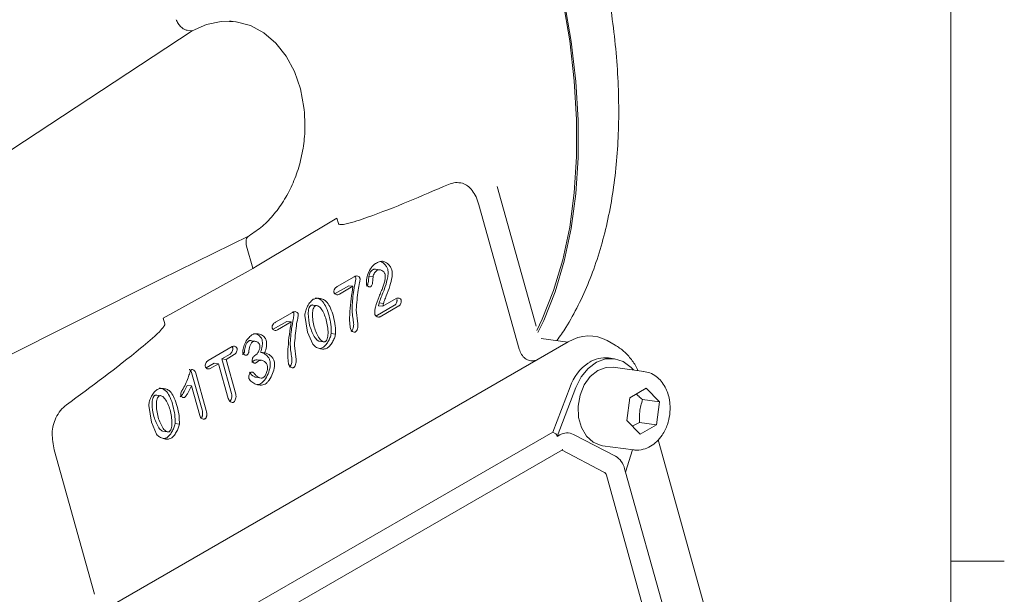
# Model space of a CAD drawing. Header units: inches. Extents: x 0.3 to 33.9, y 0.2 to 21.7.
# Tile 24 of 25: x 31.3 to 33.6, y 17.8 to 19.2. Entities that reach past the tile are written whole.
import ezdxf

# ---------------------------------------------------------------- set-up
doc = ezdxf.new("R2010")
doc.units = ezdxf.units.IN
doc.header["$MEASUREMENT"] = 0
doc.layers.add('SLD-0', color=7, linetype='Continuous', lineweight=15)

msp = doc.modelspace()

# ---------------------------------------------------------------- linework, layer by layer
at = {"color": 7, "linetype": 'Continuous', "lineweight": 15}
for p, q in [((31.85347, 19.17049), (31.84309, 19.17188)), ((31.75215, 19.14884), (30.79124, 18.51755)), ((31.75215, 19.14884), (31.74064, 19.15038)), ((32.55529, 18.45948), (32.46431, 18.78571)), ((32.51591, 18.4057), (32.42181, 18.74308)), ((31.9043, 18.60038), (32.09, 18.71204)), ((32.09, 18.71204), (32.0936, 18.69911)), ((31.67956, 18.56927), (31.88567, 18.67067)), ((31.89391, 18.59497), (31.8795, 18.64666)), ((31.88323, 18.58822), (31.89411, 18.59426)), ((31.89411, 18.59426), (31.89391, 18.59497)), ((31.89411, 18.59426), (31.9043, 18.60038)), ((32.18987, 18.59113), (32.17996, 18.59245)), ((30.8874, 18.17276), (31.67956, 18.56927)), ((31.68502, 18.47825), (31.88323, 18.58822)), ((32.09104, 18.55216), (32.13054, 18.57496)), ((32.16473, 18.57576), (32.17463, 18.57443)), ((32.08613, 18.5356), (32.11788, 18.55392)), ((32.12778, 18.5526), (32.09603, 18.53427)), ((32.11788, 18.55392), (32.12778, 18.5526)), ((32.19724, 18.50595), (32.22816, 18.5238)), ((32.04463, 18.50728), (32.03473, 18.5086)), ((32.18138, 18.48296), (32.22499, 18.50814)), ((32.18733, 18.50727), (32.18891, 18.51391)), ((32.18733, 18.50727), (32.19724, 18.50595)), ((32.18891, 18.51391), (32.19881, 18.51258)), ((32.23489, 18.50681), (32.19128, 18.48164)), ((32.19881, 18.51258), (32.19724, 18.50595)), ((31.68863, 18.46532), (31.68502, 18.47825)), ((31.94677, 18.46887), (31.98627, 18.49167)), ((32.02166, 18.44582), (32.01538, 18.48464)), ((32.1354, 18.49787), (32.13916, 18.46526)), ((31.94186, 18.45231), (31.9736, 18.47064)), ((31.98351, 18.46931), (31.95176, 18.45098)), ((31.9736, 18.47064), (31.98351, 18.46931)), ((32.03376, 18.4173), (32.02166, 18.44582)), ((32.07709, 18.4424), (32.08699, 18.44108)), ((32.6293, 18.4225), (32.56658, 18.43091)), ((32.62998, 18.42289), (31.43337, 17.7321)), ((31.78958, 18.37935), (31.84554, 18.41166)), ((31.89758, 18.42444), (31.89201, 18.42519)), ((31.90191, 18.42386), (31.90041, 18.42406)), ((31.99113, 18.41458), (31.99489, 18.38197)), ((32.0484, 18.42449), (32.0583, 18.42316)), ((32.73959, 18.41533), (32.72089, 18.42567)), ((31.82165, 18.38322), (31.84085, 18.3943)), ((31.85075, 18.39298), (31.83155, 18.38189)), ((31.89867, 18.39098), (31.90107, 18.39236)), ((31.91214, 18.39843), (31.92204, 18.3971)), ((32.73748, 18.38348), (32.72428, 18.38525)), ((31.78489, 18.362), (31.80409, 18.37309)), ((31.81399, 18.37176), (31.79479, 18.36068)), ((31.81399, 18.37176), (31.80409, 18.37309)), ((31.83663, 18.29061), (31.81399, 18.37176)), ((31.84428, 18.30207), (31.82165, 18.38322)), ((31.82165, 18.38322), (31.83155, 18.38189)), ((31.83155, 18.38189), (31.85418, 18.30074)), ((31.91425, 18.37973), (31.90435, 18.38105)), ((32.5552, 18.37972), (32.55147, 18.37898)), ((32.80678, 18.35401), (32.73483, 18.36366)), ((31.7754, 18.26415), (31.75107, 18.35138)), ((31.76098, 18.35005), (31.7853, 18.26282)), ((31.89976, 18.34042), (31.90966, 18.33909)), ((31.74078, 18.32119), (31.75069, 18.31987)), ((31.77003, 18.25052), (31.75069, 18.31987)), ((32.59405, 18.2122), (32.63458, 18.31808)), ((32.64778, 18.31631), (32.60395, 18.20179)), ((31.68024, 18.29692), (31.67034, 18.29825)), ((32.76687, 18.23888), (32.77412, 18.29239)), ((32.77412, 18.29239), (32.8123, 18.31443)), ((32.8123, 18.31443), (32.84324, 18.28296)), ((31.65728, 18.23546), (31.65099, 18.27428)), ((32.84324, 18.28296), (32.80363, 18.28827)), ((32.84324, 18.28296), (32.836, 18.22945)), ((31.66937, 18.20694), (31.65728, 18.23546)), ((31.7127, 18.23205), (31.72261, 18.23072)), ((32.79782, 18.20741), (32.76687, 18.23888)), ((32.79639, 18.23476), (32.77924, 18.2263)), ((32.79639, 18.23476), (32.836, 18.22945)), ((32.836, 18.22945), (32.79782, 18.20741)), ((32.59405, 18.2122), (31.63389, 17.65791)), ((31.68401, 18.21414), (31.69391, 18.21281)), ((32.59405, 18.2122), (32.59982, 18.20888)), ((32.60395, 18.20179), (32.61025, 18.20543)), ((32.7401, 18.15583), (32.64247, 18.20669)), ((32.71025, 18.1803), (32.78221, 18.17065)), ((32.98495, 17.67416), (32.83997, 18.19401)), ((31.43032, 18.1707), (31.52442, 17.83332)), ((31.66575, 17.62207), (32.61669, 18.17104)), ((32.61592, 18.16971), (32.61506, 18.1701)), ((32.71354, 18.11885), (32.61592, 18.16971)), ((32.76403, 18.11839), (32.78019, 18.17092)), ((32.82842, 17.71947), (32.71915, 18.11127)), ((32.76403, 18.11839), (32.76178, 18.12649)), ((32.86881, 17.74277), (32.76404, 18.11842))]:
    msp.add_line(p, q, dxfattribs=at)
at = {"color": 7, "linetype": 'Continuous', "lineweight": 15, "flags": 128}
for points in [[(32.55697, 18.4494), (32.56955, 18.47575), (32.59605, 18.54244), (32.61741, 18.61407), (32.63353, 18.69028), (32.64432, 18.77067), (32.64973, 18.85484), (32.64973, 18.94235), (32.64432, 19.03276), (32.63353, 19.12562), (32.61741, 19.22043), (32.59605, 19.31673), (32.56955, 19.41402), (32.53805, 19.5118), (32.50171, 19.60957), (32.46071, 19.70685)], [(32.46389, 19.70681), (32.50496, 19.60929), (32.54136, 19.51127), (32.57292, 19.41325), (32.59946, 19.31573), (32.62086, 19.2192), (32.63701, 19.12415), (32.64782, 19.03107), (32.65323, 18.94044), (32.65323, 18.85271), (32.64782, 18.76833), (32.63701, 18.68773), (32.62086, 18.61133), (32.59946, 18.5395), (32.57292, 18.47263), (32.55937, 18.44432)], [(32.01342, 18.96984), (32.0052, 19.01357), (31.99119, 19.0541), (31.97182, 19.09018), (31.94769, 19.12068), (31.91957, 19.14466), (31.8883, 19.16137), (31.85488, 19.1703), (31.82033, 19.17116), (31.78573, 19.16393), (31.75215, 19.14884)], [(32.78217, 18.35731), (32.77671, 18.36333), (32.75863, 18.37673), (32.73823, 18.38338), (32.71682, 18.38285), (32.69577, 18.37517), (32.67646, 18.36085), (32.66011, 18.3408), (32.64778, 18.31631)], [(32.71025, 18.1803), (32.7069, 18.18086), (32.68846, 18.1884), (32.67278, 18.20272), (32.66113, 18.22264), (32.65446, 18.24656), (32.65331, 18.27254), (32.65776, 18.29848), (32.66746, 18.32227), (32.68162, 18.34198), (32.6991, 18.35602), (32.71848, 18.36326), (32.73483, 18.36366)]]:
    msp.add_lwpolyline(points, dxfattribs=at)
at = {"color": 7, "linetype": 'Continuous', "lineweight": 15}
for centre, radius, start, end in [((32.71605, 18.31716), 0.06859, 83.10436, 122.84182), ((32.7419, 18.28), 0.11388, 124.32428, 160.46603), ((32.62748, 18.17743), 0.03288, 62.87853, 121.61384), ((32.71686, 18.11598), 0.04613, 13.16088, 59.74785), ((32.70754, 18.10856), 0.01192, 13.16088, 59.74785)]:
    msp.add_arc(centre, radius, start, end, dxfattribs=at)
for centre, major_axis, ratio, start_param, end_param in [((32.66698, 18.27608), (0.02518, 0.15953), 0.7264498, 6.0252375, 6.8144362), ((32.5867, 18.1812), (0.0126, 0.02795), 0.4408979, 5.7159412, 6.2396307)]:
    msp.add_ellipse(centre, major_axis=major_axis, ratio=ratio, start_param=start_param, end_param=end_param, dxfattribs=at)
for points, knots in [([(32.60388, 18.42591), (32.61098, 18.43604), (32.62905, 18.46182), (32.65401, 18.50784), (32.67915, 18.56319), (32.7004, 18.62233), (32.71785, 18.68482), (32.73142, 18.75046), (32.74109, 18.81899), (32.74682, 18.89014), (32.74864, 18.96364), (32.74654, 19.03921), (32.74055, 19.11655), (32.73073, 19.19537), (32.71714, 19.27533), (32.69986, 19.3561), (32.67902, 19.43729), (32.65477, 19.51843), (32.62746, 19.59893), (32.59725, 19.67769), (32.57431, 19.7336), (32.56081, 19.76281), (32.55895, 19.76684)], [0, 0, 0, 0, 0.0347291, 0.0883719, 0.1420922, 0.1958668, 0.2496722, 0.3034872, 0.3572938, 0.4110768, 0.464821, 0.5185131, 0.5721406, 0.6256872, 0.6791301, 0.7324345, 0.7855454, 0.8383682, 0.8907272, 0.9422564, 0.9920465, 1, 1, 1, 1]), ([(31.74061, 19.15039), (31.74038, 19.15042), (31.73816, 19.15081), (31.73333, 19.15268), (31.72616, 19.1581), (31.71945, 19.16598), (31.71644, 19.17218), (31.71499, 19.17516)], [0, 0, 0, 0, 0.0254387, 0.2504297, 0.5005136, 0.7591464, 1, 1, 1, 1]), ([(31.84308, 19.17186), (31.84298, 19.17188), (31.84185, 19.17213), (31.84071, 19.1721), (31.83967, 19.17208)], [0, 0, 0, 0, 0.0955703, 1, 1, 1, 1]), ([(31.74061, 19.15039), (31.74061, 19.15038), (31.74062, 19.15038), (31.74063, 19.15038), (31.74064, 19.15038)], [0, 0, 0, 0, 0.5000003, 1, 1, 1, 1]), ([(31.88567, 18.67067), (31.89608, 18.67769), (31.91688, 18.6917), (31.94468, 18.72085), (31.96891, 18.75495), (31.98871, 18.79369), (32.00356, 18.8358), (32.01287, 18.88011), (32.01686, 18.92543), (32.01457, 18.95504), (32.01342, 18.96984)], [0, 0, 0, 0, 0.12498129, 0.24983145, 0.37492063, 0.49968318, 0.62478583, 0.74981024, 0.87494245, 1, 1, 1, 1]), ([(32.35045, 18.79037), (32.28788, 18.76341), (32.2089, 18.72937), (32.12439, 18.70053), (32.10191, 18.69634), (32.09592, 18.69693), (32.09432, 18.69791), (32.09381, 18.69856), (32.09367, 18.69893), (32.0936, 18.69911)], [0, 0, 0, 0, 0.73525783, 0.92821672, 0.97779584, 0.99170539, 0.99634357, 0.99824938, 1, 1, 1, 1]), ([(32.38335, 18.79314), (32.37788, 18.79411), (32.36694, 18.79603), (32.35595, 18.79225), (32.35045, 18.79037)], [0, 0, 0, 0, 0.4999949, 1, 1, 1, 1]), ([(32.42181, 18.74308), (32.41975, 18.7493), (32.41573, 18.76143), (32.40654, 18.77621), (32.39596, 18.78781), (32.38746, 18.7914), (32.38335, 18.79314)], [0, 0, 0, 0, 0.2723173, 0.5306628, 0.7723771, 1, 1, 1, 1]), ([(31.88567, 18.67067), (31.88399, 18.66963), (31.88075, 18.6676), (31.87838, 18.6614), (31.87785, 18.65428), (31.87896, 18.64914), (31.87949, 18.64668)], [0, 0, 0, 0, 0.2785179, 0.5380201, 0.7785091, 1, 1, 1, 1]), ([(32.15958, 18.55704), (32.15934, 18.5585), (32.15879, 18.56193), (32.15942, 18.57064), (32.16257, 18.58315), (32.1689, 18.59453), (32.17522, 18.60209), (32.17878, 18.60462), (32.18045, 18.60581)], [0, 0, 0, 0, 0.0779291, 0.1834533, 0.4437083, 0.7333564, 0.8744432, 1, 1, 1, 1]), ([(32.16473, 18.57576), (32.16512, 18.57753), (32.16588, 18.58093), (32.16805, 18.58545), (32.17094, 18.58914), (32.1733, 18.59071), (32.1745, 18.59152)], [0, 0, 0, 0, 0.2633682, 0.5068325, 0.7467068, 1, 1, 1, 1]), ([(32.1745, 18.59152), (32.17518, 18.59181), (32.17664, 18.59243), (32.17852, 18.59269), (32.17962, 18.59237), (32.17993, 18.59228)], [0, 0, 0, 0, 0.3766208, 0.8211534, 1, 1, 1, 1]), ([(32.18045, 18.60581), (32.18331, 18.60734), (32.18868, 18.6102), (32.19432, 18.61085), (32.19695, 18.61115)], [0, 0, 0, 0, 0.5323397, 1, 1, 1, 1]), ([(32.20261, 18.58117), (32.20229, 18.58201), (32.20158, 18.58387), (32.19905, 18.58701), (32.19495, 18.59004), (32.19027, 18.59128), (32.18668, 18.59119), (32.18512, 18.59051), (32.18441, 18.5902)], [0, 0, 0, 0, 0.10294868, 0.22558744, 0.50062856, 0.77564186, 0.89724595, 1, 1, 1, 1]), ([(32.18891, 18.51391), (32.18962, 18.51601), (32.19345, 18.52735), (32.20094, 18.54478), (32.20736, 18.56516), (32.20953, 18.57877), (32.20985, 18.58694), (32.20915, 18.59066), (32.20884, 18.59232)], [0, 0, 0, 0, 0.08144853, 0.43924062, 0.70600924, 0.85848317, 0.93695892, 1, 1, 1, 1]), ([(32.20884, 18.59232), (32.20792, 18.59445), (32.20579, 18.59942), (32.20045, 18.60555), (32.19589, 18.60869), (32.19351, 18.61034)], [0, 0, 0, 0, 0.2647074, 0.615618, 1, 1, 1, 1]), ([(32.19695, 18.61115), (32.19896, 18.61067), (32.20356, 18.60957), (32.20972, 18.60461), (32.21538, 18.59866), (32.21771, 18.59333), (32.21874, 18.59099)], [0, 0, 0, 0, 0.217216, 0.4966138, 0.7781575, 1, 1, 1, 1]), ([(32.21874, 18.59099), (32.21911, 18.5886), (32.21993, 18.5833), (32.21863, 18.57043), (32.21393, 18.55235), (32.2071, 18.53444), (32.20167, 18.521), (32.19963, 18.51499), (32.19881, 18.51258)], [0, 0, 0, 0, 0.0897196, 0.1991677, 0.462412, 0.766793, 0.9065456, 1, 1, 1, 1]), ([(32.1255, 18.4992), (32.12625, 18.51231), (32.1274, 18.53235), (32.13175, 18.55453), (32.13367, 18.56518), (32.13422, 18.56947), (32.13432, 18.5716), (32.1342, 18.57233), (32.13416, 18.57263)], [0, 0, 0, 0, 0.5310203, 0.8119009, 0.9143344, 0.9691177, 0.987407, 1, 1, 1, 1]), ([(32.13054, 18.57496), (32.13197, 18.5756), (32.13471, 18.57684), (32.13879, 18.57665), (32.14169, 18.57519), (32.14337, 18.5732), (32.14383, 18.57193), (32.14406, 18.5713)], [0, 0, 0, 0, 0.2857983, 0.5501974, 0.785773, 0.8955932, 1, 1, 1, 1]), ([(32.13416, 18.57263), (32.1339, 18.57336), (32.13349, 18.57454), (32.13271, 18.57529), (32.13242, 18.57558)], [0, 0, 0, 0, 0.6169217, 1, 1, 1, 1]), ([(32.14406, 18.5713), (32.14411, 18.57085), (32.14446, 18.56767), (32.14235, 18.5582), (32.13808, 18.5346), (32.13652, 18.51315), (32.1354, 18.49787)], [0, 0, 0, 0, 0.0187556, 0.1322384, 0.3820071, 1, 1, 1, 1]), ([(32.15916, 18.5529), (32.15945, 18.5531), (32.16005, 18.55351), (32.16115, 18.55487), (32.16299, 18.55879), (32.16399, 18.56499), (32.16444, 18.57083), (32.16459, 18.57402), (32.16466, 18.5752), (32.16471, 18.57561), (32.16473, 18.57576)], [0, 0, 0, 0, 0.0513103, 0.1056861, 0.2320486, 0.5906948, 0.8558067, 0.9498714, 0.9815455, 1, 1, 1, 1]), ([(32.17463, 18.57443), (32.17461, 18.57424), (32.17457, 18.5739), (32.17432, 18.56989), (32.174, 18.56362), (32.17256, 18.55654), (32.17087, 18.55327), (32.16987, 18.55212), (32.16933, 18.55175), (32.16907, 18.55157)], [0, 0, 0, 0, 0.022782, 0.0416995, 0.4908244, 0.7944728, 0.9050614, 0.9536807, 1, 1, 1, 1]), ([(32.18441, 18.5902), (32.1832, 18.58939), (32.18084, 18.58781), (32.17796, 18.58412), (32.17578, 18.57961), (32.17503, 18.5762), (32.17463, 18.57443)], [0, 0, 0, 0, 0.25328968, 0.49316228, 0.73662754, 1, 1, 1, 1]), ([(32.19553, 18.54547), (32.19798, 18.55177), (32.20161, 18.56108), (32.20305, 18.57248), (32.20319, 18.57805), (32.20278, 18.58022), (32.20261, 18.58117)], [0, 0, 0, 0, 0.5522111, 0.8153422, 0.9199631, 1, 1, 1, 1]), ([(32.08348, 18.53817), (32.08335, 18.53881), (32.08309, 18.54011), (32.08333, 18.54219), (32.08396, 18.54423), (32.08531, 18.54686), (32.08763, 18.54981), (32.08989, 18.55136), (32.09104, 18.55216)], [0, 0, 0, 0, 0.1102483, 0.223548, 0.3365094, 0.4620218, 0.7264507, 1, 1, 1, 1]), ([(32.12188, 18.45416), (32.12158, 18.45586), (32.11936, 18.46872), (32.12024, 18.50224), (32.12488, 18.5332), (32.12778, 18.5526)], [0, 0, 0, 0, 0.0539191, 0.4072078, 1, 1, 1, 1]), ([(32.16907, 18.55157), (32.16868, 18.5514), (32.16784, 18.55104), (32.16597, 18.55105), (32.16359, 18.55186), (32.16149, 18.55356), (32.16016, 18.5554), (32.15977, 18.55651), (32.15958, 18.55704)], [0, 0, 0, 0, 0.10465548, 0.22439346, 0.48388904, 0.75109414, 0.88133976, 1, 1, 1, 1]), ([(32.17998, 18.50417), (32.18288, 18.51246), (32.18703, 18.52431), (32.19226, 18.53808), (32.19465, 18.54347), (32.19553, 18.54547)], [0, 0, 0, 0, 0.5948474, 0.8502495, 1, 1, 1, 1]), ([(32.01538, 18.48464), (32.01588, 18.48823), (32.01696, 18.49592), (32.02179, 18.50643), (32.0276, 18.51608), (32.03275, 18.52021), (32.03517, 18.52215)], [0, 0, 0, 0, 0.2339958, 0.4999392, 0.765931, 1, 1, 1, 1]), ([(32.03517, 18.52215), (32.03772, 18.5231), (32.04338, 18.52519), (32.05228, 18.52413), (32.06088, 18.52131), (32.06547, 18.51702), (32.06755, 18.51507)], [0, 0, 0, 0, 0.2247097, 0.4973521, 0.7713236, 1, 1, 1, 1]), ([(32.05765, 18.51639), (32.0557, 18.51821), (32.05137, 18.52226), (32.04504, 18.52495), (32.04089, 18.5252), (32.03976, 18.52526)], [0, 0, 0, 0, 0.37208015, 0.82795686, 1, 1, 1, 1]), ([(32.09603, 18.53427), (32.09476, 18.53373), (32.09224, 18.53266), (32.08847, 18.53304), (32.08575, 18.53448), (32.08414, 18.53638), (32.08369, 18.53759), (32.08348, 18.53817)], [0, 0, 0, 0, 0.273138, 0.5386053, 0.7815673, 0.8947145, 1, 1, 1, 1]), ([(32.22816, 18.5238), (32.22939, 18.5243), (32.23182, 18.5253), (32.23544, 18.52484), (32.23805, 18.52351), (32.23962, 18.52182), (32.24003, 18.52074), (32.24022, 18.52023)], [0, 0, 0, 0, 0.27461346, 0.54628705, 0.79254378, 0.902555, 1, 1, 1, 1]), ([(32.0274, 18.45873), (32.02532, 18.46858), (32.02244, 18.48218), (32.02405, 18.49858), (32.02639, 18.50465), (32.02823, 18.5071), (32.02926, 18.50782), (32.02977, 18.50818)], [0, 0, 0, 0, 0.58883832, 0.81335482, 0.9147117, 0.958246, 1, 1, 1, 1]), ([(32.02977, 18.50818), (32.03043, 18.50845), (32.03182, 18.50903), (32.03356, 18.50905), (32.03446, 18.50859), (32.03469, 18.50847)], [0, 0, 0, 0, 0.4057889, 0.8502885, 1, 1, 1, 1]), ([(32.0373, 18.4574), (32.03517, 18.46753), (32.03223, 18.48145), (32.0341, 18.49806), (32.03657, 18.50376), (32.03827, 18.50588), (32.03921, 18.50653), (32.03967, 18.50685)], [0, 0, 0, 0, 0.6059301, 0.8324419, 0.9225088, 0.9619479, 1, 1, 1, 1]), ([(32.03967, 18.50685), (32.04015, 18.50708), (32.04114, 18.50755), (32.04337, 18.50774), (32.04799, 18.50628), (32.0543, 18.4997), (32.06069, 18.48845), (32.06375, 18.47908), (32.06531, 18.47429)], [0, 0, 0, 0, 0.037836, 0.0772049, 0.1668866, 0.3993522, 0.6928909, 1, 1, 1, 1]), ([(32.07208, 18.4835), (32.0701, 18.49032), (32.06658, 18.5024), (32.06036, 18.51215), (32.05765, 18.51639)], [0, 0, 0, 0, 0.5645934, 1, 1, 1, 1]), ([(32.06755, 18.51507), (32.07026, 18.51082), (32.07649, 18.50107), (32.08, 18.48899), (32.08198, 18.48217)], [0, 0, 0, 0, 0.4354021, 1, 1, 1, 1]), ([(32.12926, 18.46659), (32.12916, 18.46736), (32.12845, 18.47297), (32.12675, 18.48371), (32.12593, 18.49391), (32.1255, 18.4992)], [0, 0, 0, 0, 0.07113903, 0.51814049, 1, 1, 1, 1]), ([(32.17893, 18.48679), (32.1788, 18.4879), (32.17848, 18.49062), (32.17871, 18.4965), (32.17948, 18.50115), (32.17998, 18.50417)], [0, 0, 0, 0, 0.1948722, 0.478904, 1, 1, 1, 1]), ([(32.22499, 18.50814), (32.22545, 18.50846), (32.22639, 18.50912), (32.228, 18.51105), (32.22954, 18.51397), (32.23041, 18.51723), (32.23064, 18.51981), (32.23042, 18.521), (32.23032, 18.52155)], [0, 0, 0, 0, 0.1252643, 0.2590205, 0.5191419, 0.7656057, 0.8903767, 1, 1, 1, 1]), ([(32.24022, 18.52023), (32.24032, 18.51972), (32.24053, 18.51864), (32.24036, 18.51613), (32.23952, 18.51283), (32.23796, 18.5098), (32.23632, 18.5078), (32.23536, 18.50714), (32.23489, 18.50681)], [0, 0, 0, 0, 0.09941377, 0.21403288, 0.46784512, 0.73671266, 0.87261509, 1, 1, 1, 1]), ([(31.98123, 18.41591), (31.98198, 18.42902), (31.98313, 18.44906), (31.98747, 18.47124), (31.9894, 18.48189), (31.98994, 18.48619), (31.99005, 18.48831), (31.98993, 18.48904), (31.98988, 18.48934)], [0, 0, 0, 0, 0.5310203, 0.8119009, 0.9143344, 0.9691177, 0.987407, 1, 1, 1, 1]), ([(31.98627, 18.49167), (31.98769, 18.49231), (31.99043, 18.49355), (31.99452, 18.49337), (31.99742, 18.49191), (31.9991, 18.48992), (31.99956, 18.48864), (31.99978, 18.48802)], [0, 0, 0, 0, 0.2857983, 0.5501974, 0.785773, 0.8955932, 1, 1, 1, 1]), ([(31.98988, 18.48934), (31.98963, 18.49007), (31.98922, 18.49125), (31.98844, 18.49201), (31.98814, 18.4923)], [0, 0, 0, 0, 0.6169217, 1, 1, 1, 1]), ([(31.99978, 18.48802), (31.99983, 18.48756), (32.00019, 18.48438), (31.99808, 18.47491), (31.99381, 18.45132), (31.99224, 18.42986), (31.99113, 18.41458)], [0, 0, 0, 0, 0.0187556, 0.1322384, 0.3820071, 1, 1, 1, 1]), ([(32.07709, 18.4424), (32.077, 18.44952), (32.07683, 18.46369), (32.07366, 18.47692), (32.07208, 18.4835)], [0, 0, 0, 0, 0.5024751, 1, 1, 1, 1]), ([(32.08198, 18.48217), (32.08369, 18.47499), (32.08685, 18.46174), (32.08695, 18.44757), (32.08699, 18.44108)], [0, 0, 0, 0, 0.5420009, 1, 1, 1, 1]), ([(32.19128, 18.48164), (32.19071, 18.48138), (32.18952, 18.48083), (32.18697, 18.48065), (32.18387, 18.48141), (32.18121, 18.48321), (32.17958, 18.48511), (32.17914, 18.48626), (32.17893, 18.48679)], [0, 0, 0, 0, 0.1233151, 0.2588068, 0.5314493, 0.7890821, 0.9033282, 1, 1, 1, 1]), ([(31.68863, 18.46532), (31.68866, 18.46513), (31.68875, 18.46472), (31.68868, 18.46374), (31.688, 18.46144), (31.68395, 18.45506), (31.66569, 18.43573), (31.59077, 18.37254), (31.51734, 18.31859), (31.45918, 18.27585)], [0, 0, 0, 0, 0.0017499, 0.003655, 0.0082924, 0.0222015, 0.0717818, 0.264741, 1, 1, 1, 1]), ([(31.93921, 18.45489), (31.93908, 18.45552), (31.93882, 18.45682), (31.93906, 18.45891), (31.93969, 18.46094), (31.94103, 18.46358), (31.94336, 18.46652), (31.94562, 18.46808), (31.94677, 18.46887)], [0, 0, 0, 0, 0.1102483, 0.223548, 0.3365094, 0.4620218, 0.7264507, 1, 1, 1, 1]), ([(31.95176, 18.45098), (31.95048, 18.45044), (31.94796, 18.44937), (31.94419, 18.44975), (31.94148, 18.4512), (31.93986, 18.45309), (31.93942, 18.4543), (31.93921, 18.45489)], [0, 0, 0, 0, 0.273138, 0.5386053, 0.7815673, 0.8947145, 1, 1, 1, 1]), ([(31.9776, 18.37087), (31.97731, 18.37257), (31.97509, 18.38543), (31.97597, 18.41895), (31.9806, 18.44991), (31.98351, 18.46931)], [0, 0, 0, 0, 0.0539191, 0.4072078, 1, 1, 1, 1]), ([(32.04844, 18.42466), (32.04775, 18.42488), (32.04408, 18.42607), (32.0353, 18.43666), (32.0307, 18.44951), (32.0274, 18.45873)], [0, 0, 0, 0, 0.0612169, 0.3264915, 1, 1, 1, 1]), ([(32.06308, 18.42349), (32.06261, 18.42327), (32.06165, 18.42282), (32.05946, 18.42269), (32.05484, 18.42434), (32.04527, 18.43456), (32.04065, 18.44782), (32.0373, 18.4574)], [0, 0, 0, 0, 0.0360544, 0.0739552, 0.1618481, 0.3945894, 1, 1, 1, 1]), ([(32.06531, 18.47429), (32.06756, 18.46395), (32.07068, 18.44963), (32.06874, 18.43249), (32.06616, 18.4266), (32.06447, 18.42445), (32.06354, 18.4238), (32.06308, 18.42349)], [0, 0, 0, 0, 0.603604, 0.8361502, 0.9251042, 0.9634698, 1, 1, 1, 1]), ([(32.1334, 18.44597), (32.13292, 18.44577), (32.1319, 18.44533), (32.12962, 18.44546), (32.12677, 18.44678), (32.12368, 18.44969), (32.12248, 18.45267), (32.12188, 18.45416)], [0, 0, 0, 0, 0.1002752, 0.213525, 0.4629103, 0.7322828, 1, 1, 1, 1]), ([(32.12349, 18.4473), (32.12402, 18.44769), (32.12515, 18.44853), (32.12692, 18.45119), (32.12854, 18.45532), (32.12956, 18.46086), (32.12936, 18.46467), (32.12926, 18.46659)], [0, 0, 0, 0, 0.1077457, 0.2297073, 0.4674211, 0.7308969, 1, 1, 1, 1]), ([(32.13916, 18.46526), (32.13926, 18.46317), (32.13945, 18.45914), (32.13828, 18.4534), (32.13658, 18.4494), (32.13485, 18.44702), (32.13386, 18.44631), (32.1334, 18.44597)], [0, 0, 0, 0, 0.2925769, 0.5629351, 0.8001578, 0.9053122, 1, 1, 1, 1]), ([(31.87094, 18.39737), (31.87079, 18.39852), (31.87045, 18.4013), (31.87157, 18.40864), (31.87523, 18.41923), (31.8823, 18.43111), (31.88884, 18.4365), (31.89195, 18.43906)], [0, 0, 0, 0, 0.0686969, 0.1666853, 0.4252917, 0.7273437, 1, 1, 1, 1]), ([(31.89195, 18.43906), (31.89506, 18.44018), (31.90176, 18.44259), (31.91197, 18.44078), (31.91945, 18.43603), (31.92377, 18.43081), (31.92494, 18.42783), (31.92547, 18.4265)], [0, 0, 0, 0, 0.2462366, 0.5305014, 0.7955573, 0.9086561, 1, 1, 1, 1]), ([(31.91557, 18.42782), (31.91511, 18.42901), (31.91407, 18.43173), (31.9101, 18.4368), (31.90394, 18.4415), (31.89818, 18.44206), (31.89573, 18.4423)], [0, 0, 0, 0, 0.1267284, 0.2896689, 0.6989312, 1, 1, 1, 1]), ([(32.05762, 18.40947), (32.05978, 18.41121), (32.06426, 18.41481), (32.06959, 18.42291), (32.0745, 18.43191), (32.07623, 18.4389), (32.07709, 18.4424)], [0, 0, 0, 0, 0.232698, 0.4826177, 0.7410777, 1, 1, 1, 1]), ([(32.08699, 18.44108), (32.08624, 18.43792), (32.08461, 18.4311), (32.07974, 18.42197), (32.07425, 18.41354), (32.06963, 18.40984), (32.06752, 18.40815)], [0, 0, 0, 0, 0.233107, 0.503654, 0.7723113, 1, 1, 1, 1]), ([(31.84085, 18.3943), (31.84188, 18.3951), (31.84397, 18.39671), (31.84616, 18.40054), (31.84729, 18.40408), (31.84758, 18.40693), (31.84734, 18.40822), (31.84722, 18.40883)], [0, 0, 0, 0, 0.2599605, 0.522394, 0.7704319, 0.8911427, 1, 1, 1, 1]), ([(31.84722, 18.40883), (31.84703, 18.40935), (31.84662, 18.41045), (31.8459, 18.41123), (31.84553, 18.41164)], [0, 0, 0, 0, 0.4700787, 1, 1, 1, 1]), ([(31.84554, 18.41166), (31.84673, 18.41213), (31.8491, 18.41306), (31.8526, 18.41236), (31.85506, 18.41084), (31.85653, 18.40909), (31.85694, 18.40801), (31.85713, 18.4075)], [0, 0, 0, 0, 0.273022, 0.5419856, 0.7894225, 0.900956, 1, 1, 1, 1]), ([(31.85713, 18.4075), (31.85723, 18.40694), (31.85746, 18.40575), (31.85724, 18.403), (31.85617, 18.39944), (31.85397, 18.39548), (31.85183, 18.39381), (31.85075, 18.39298)], [0, 0, 0, 0, 0.1002435, 0.2129955, 0.4610154, 0.729468, 1, 1, 1, 1]), ([(31.87461, 18.39998), (31.87497, 18.4044), (31.87553, 18.41106), (31.87857, 18.41854), (31.88139, 18.42262), (31.88345, 18.42415), (31.88446, 18.4249)], [0, 0, 0, 0, 0.4542123, 0.6851962, 0.8461858, 1, 1, 1, 1]), ([(31.88446, 18.4249), (31.88517, 18.42522), (31.88669, 18.42588), (31.88929, 18.42599), (31.89102, 18.42534), (31.89196, 18.42499)], [0, 0, 0, 0, 0.286431, 0.6088412, 1, 1, 1, 1]), ([(31.89436, 18.42357), (31.89359, 18.42304), (31.89199, 18.42192), (31.88918, 18.41845), (31.88554, 18.41086), (31.88492, 18.40347), (31.88451, 18.39866)], [0, 0, 0, 0, 0.1161066, 0.2421161, 0.506463, 1, 1, 1, 1]), ([(31.91, 18.41603), (31.90973, 18.41675), (31.90914, 18.41832), (31.90703, 18.42093), (31.90363, 18.42344), (31.89971, 18.42462), (31.89652, 18.42454), (31.89505, 18.42389), (31.89436, 18.42357)], [0, 0, 0, 0, 0.1019953, 0.2215047, 0.4841192, 0.7538321, 0.883811, 1, 1, 1, 1]), ([(31.90107, 18.39236), (31.90176, 18.39285), (31.90324, 18.3939), (31.90588, 18.39719), (31.90863, 18.40233), (31.91027, 18.4082), (31.91061, 18.41292), (31.9102, 18.41503), (31.91, 18.41603)], [0, 0, 0, 0, 0.1084355, 0.2321953, 0.4964584, 0.7600618, 0.8861793, 1, 1, 1, 1]), ([(31.91214, 18.39843), (31.91361, 18.4032), (31.91588, 18.41052), (31.91671, 18.42072), (31.91593, 18.42556), (31.91557, 18.42782)], [0, 0, 0, 0, 0.4991338, 0.7658643, 1, 1, 1, 1]), ([(31.92547, 18.4265), (31.92583, 18.42429), (31.92661, 18.41954), (31.92581, 18.40935), (31.92354, 18.40197), (31.92204, 18.3971)], [0, 0, 0, 0, 0.22859385, 0.49125594, 1, 1, 1, 1]), ([(31.98499, 18.3833), (31.98489, 18.38407), (31.98418, 18.38969), (31.98248, 18.40042), (31.98165, 18.41062), (31.98123, 18.41591)], [0, 0, 0, 0, 0.071139, 0.5181405, 1, 1, 1, 1]), ([(32.06752, 18.40815), (32.06481, 18.40723), (32.05889, 18.40523), (32.0497, 18.40699), (32.04071, 18.41022), (32.03597, 18.41505), (32.03376, 18.4173)], [0, 0, 0, 0, 0.2242788, 0.4915793, 0.7632888, 1, 1, 1, 1]), ([(32.04938, 18.40741), (32.05085, 18.40749), (32.05364, 18.40765), (32.05634, 18.40889), (32.05762, 18.40947)], [0, 0, 0, 0, 0.5266128, 1, 1, 1, 1]), ([(32.79243, 18.35594), (32.79214, 18.35673), (32.7886, 18.36632), (32.77784, 18.38187), (32.76074, 18.40177), (32.74666, 18.4108), (32.73962, 18.41531)], [0, 0, 0, 0, 0.0291996, 0.3541755, 0.676841, 1, 1, 1, 1]), ([(31.86985, 18.39335), (31.87088, 18.39419), (31.87242, 18.39545), (31.87378, 18.39762), (31.87443, 18.39894), (31.87455, 18.39967), (31.87461, 18.39998)], [0, 0, 0, 0, 0.5066544, 0.7579033, 0.8943759, 1, 1, 1, 1]), ([(31.87975, 18.39202), (31.87943, 18.39189), (31.8787, 18.3916), (31.87701, 18.39173), (31.8748, 18.39255), (31.87279, 18.39414), (31.8715, 18.39584), (31.87112, 18.39688), (31.87094, 18.39737)], [0, 0, 0, 0, 0.0933237, 0.2081042, 0.4716917, 0.7482996, 0.881844, 1, 1, 1, 1]), ([(31.88451, 18.39866), (31.88447, 18.3984), (31.88439, 18.39784), (31.88387, 18.39658), (31.88286, 18.39499), (31.88143, 18.39321), (31.88029, 18.3924), (31.87975, 18.39202)], [0, 0, 0, 0, 0.0841698, 0.1854727, 0.4534821, 0.7436747, 1, 1, 1, 1]), ([(31.89243, 18.37796), (31.89234, 18.37845), (31.89215, 18.37949), (31.89243, 18.38194), (31.89352, 18.38511), (31.89565, 18.38867), (31.89766, 18.3902), (31.89867, 18.39098)], [0, 0, 0, 0, 0.0943914, 0.2028855, 0.4485946, 0.7215151, 1, 1, 1, 1]), ([(31.93393, 18.3794), (31.93304, 18.38148), (31.93098, 18.38631), (31.92558, 18.39188), (31.91925, 18.39662), (31.91439, 18.39786), (31.91214, 18.39843)], [0, 0, 0, 0, 0.1992146, 0.4620203, 0.7518255, 1, 1, 1, 1]), ([(31.92204, 18.3971), (31.92421, 18.39656), (31.9289, 18.39539), (31.93517, 18.39082), (31.94069, 18.38528), (31.94287, 18.38028), (31.94383, 18.37807)], [0, 0, 0, 0, 0.2390734, 0.5187816, 0.7878594, 1, 1, 1, 1]), ([(32.55147, 18.37898), (32.54776, 18.37866), (32.54014, 18.37801), (32.52948, 18.38329), (32.52069, 18.39262), (32.51747, 18.40142), (32.51591, 18.4057)], [0, 0, 0, 0, 0.2432216, 0.5, 0.7567784, 1, 1, 1, 1]), ([(31.78327, 18.36487), (31.78317, 18.36544), (31.78293, 18.36665), (31.78317, 18.36942), (31.78426, 18.37297), (31.78644, 18.37688), (31.78854, 18.37853), (31.78958, 18.37935)], [0, 0, 0, 0, 0.1021741, 0.216927, 0.4674502, 0.7357878, 1, 1, 1, 1]), ([(31.79479, 18.36068), (31.79362, 18.36021), (31.79127, 18.35929), (31.7878, 18.35997), (31.78534, 18.36149), (31.78387, 18.36326), (31.78347, 18.36435), (31.78327, 18.36487)], [0, 0, 0, 0, 0.2707632, 0.5386604, 0.786431, 0.8991143, 1, 1, 1, 1]), ([(31.8916, 18.37532), (31.89164, 18.37534), (31.89196, 18.37555), (31.89303, 18.3763), (31.89482, 18.37754), (31.89672, 18.37889), (31.89788, 18.37964), (31.89828, 18.37989)], [0, 0, 0, 0, 0.0173792, 0.143245, 0.4831773, 0.8229342, 1, 1, 1, 1]), ([(31.9015, 18.37399), (31.90108, 18.37379), (31.90021, 18.37338), (31.89836, 18.37319), (31.8961, 18.37369), (31.89413, 18.37505), (31.89294, 18.37658), (31.89259, 18.37752), (31.89243, 18.37796)], [0, 0, 0, 0, 0.1223735, 0.2538132, 0.5175009, 0.7718272, 0.8913474, 1, 1, 1, 1]), ([(31.89828, 18.37989), (31.89919, 18.38028), (31.9011, 18.38109), (31.90322, 18.38139), (31.90427, 18.38103), (31.90434, 18.38101)], [0, 0, 0, 0, 0.4584873, 0.9647491, 1, 1, 1, 1]), ([(31.90819, 18.37857), (31.90778, 18.37831), (31.9066, 18.37754), (31.90469, 18.37619), (31.90297, 18.37499), (31.90196, 18.37429), (31.90164, 18.37408), (31.90154, 18.37402), (31.9015, 18.37399)], [0, 0, 0, 0, 0.1793265, 0.5261298, 0.8598324, 0.9541019, 0.9830949, 1, 1, 1, 1]), ([(31.92785, 18.36772), (31.92747, 18.3688), (31.92667, 18.37107), (31.92402, 18.37483), (31.91976, 18.37834), (31.91483, 18.37991), (31.91087, 18.37979), (31.90905, 18.37896), (31.90819, 18.37857)], [0, 0, 0, 0, 0.1169107, 0.2443409, 0.5055679, 0.7637055, 0.8873101, 1, 1, 1, 1]), ([(31.91257, 18.32554), (31.91555, 18.32804), (31.92248, 18.33384), (31.9301, 18.34783), (31.93405, 18.3617), (31.93504, 18.37251), (31.93427, 18.37725), (31.93393, 18.3794)], [0, 0, 0, 0, 0.21329978, 0.49455347, 0.76682305, 0.89439735, 1, 1, 1, 1]), ([(31.91843, 18.33927), (31.91912, 18.33978), (31.92064, 18.34092), (31.92346, 18.34483), (31.92649, 18.35118), (31.92817, 18.35844), (31.92853, 18.36413), (31.92806, 18.36659), (31.92785, 18.36772)], [0, 0, 0, 0, 0.09330502, 0.20744168, 0.47820492, 0.76038891, 0.89033683, 1, 1, 1, 1]), ([(31.94383, 18.37807), (31.94415, 18.37625), (31.94487, 18.37212), (31.94423, 18.36202), (31.94077, 18.34813), (31.93404, 18.33581), (31.92758, 18.32792), (31.92408, 18.32537), (31.92247, 18.32421)], [0, 0, 0, 0, 0.0899635, 0.2040786, 0.4729742, 0.757374, 0.8889175, 1, 1, 1, 1]), ([(31.98912, 18.36269), (31.98864, 18.36248), (31.98763, 18.36204), (31.98535, 18.36217), (31.98249, 18.36349), (31.97941, 18.3664), (31.9782, 18.36938), (31.9776, 18.37087)], [0, 0, 0, 0, 0.1002752, 0.213525, 0.4629103, 0.7322828, 1, 1, 1, 1]), ([(31.97922, 18.36401), (31.97975, 18.3644), (31.98088, 18.36524), (31.98265, 18.3679), (31.98426, 18.37203), (31.98528, 18.37758), (31.98509, 18.38138), (31.98499, 18.3833)], [0, 0, 0, 0, 0.1077457, 0.2297073, 0.4674211, 0.7308969, 1, 1, 1, 1]), ([(31.99489, 18.38197), (31.99499, 18.37988), (31.99518, 18.37586), (31.994, 18.37012), (31.99231, 18.36611), (31.99058, 18.36373), (31.98959, 18.36302), (31.98912, 18.36269)], [0, 0, 0, 0, 0.2925769, 0.5629351, 0.8001578, 0.9053122, 1, 1, 1, 1]), ([(31.73152, 18.31351), (31.73616, 18.32283), (31.7425, 18.33555), (31.74664, 18.35074), (31.74876, 18.35574), (31.74991, 18.35718), (31.75049, 18.35758), (31.75078, 18.35777)], [0, 0, 0, 0, 0.6445327, 0.8802757, 0.9495006, 0.974827, 1, 1, 1, 1]), ([(31.75107, 18.35138), (31.75055, 18.35267), (31.74948, 18.35526), (31.74741, 18.35761), (31.74595, 18.35829), (31.74555, 18.35847)], [0, 0, 0, 0, 0.4178836, 0.8415874, 1, 1, 1, 1]), ([(31.75078, 18.35777), (31.7512, 18.35794), (31.75209, 18.35831), (31.75412, 18.35809), (31.75664, 18.35676), (31.75936, 18.35406), (31.76044, 18.35138), (31.76098, 18.35005)], [0, 0, 0, 0, 0.097278, 0.2093283, 0.4604021, 0.7335358, 1, 1, 1, 1]), ([(31.88464, 18.33766), (31.88453, 18.33824), (31.88429, 18.33948), (31.88445, 18.34227), (31.88532, 18.3458), (31.88686, 18.34896), (31.88838, 18.35099), (31.88926, 18.35162), (31.88967, 18.35192)], [0, 0, 0, 0, 0.1109354, 0.2365793, 0.5022616, 0.7675599, 0.8914162, 1, 1, 1, 1]), ([(31.89983, 18.34069), (31.89881, 18.34103), (31.89345, 18.34279), (31.88943, 18.34785), (31.88618, 18.35194)], [0, 0, 0, 0, 0.191993, 1, 1, 1, 1]), ([(31.88967, 18.35192), (31.89018, 18.35209), (31.89133, 18.35248), (31.89312, 18.35227), (31.89458, 18.35181), (31.89558, 18.35123), (31.89593, 18.3508), (31.89608, 18.35061)], [0, 0, 0, 0, 0.2299679, 0.5100216, 0.7840314, 0.9032929, 1, 1, 1, 1]), ([(31.89608, 18.35061), (31.89773, 18.34851), (31.901, 18.34434), (31.90681, 18.34008), (31.91192, 18.33816), (31.91585, 18.33812), (31.9176, 18.3389), (31.91843, 18.33927)], [0, 0, 0, 0, 0.27628749, 0.5474023, 0.79121091, 0.90135374, 1, 1, 1, 1]), ([(32.86691, 18.25263), (32.86754, 18.26109), (32.86842, 18.27288), (32.86617, 18.28967), (32.86281, 18.30318), (32.85647, 18.31789), (32.84747, 18.33137), (32.83557, 18.34274), (32.82146, 18.35114), (32.8109, 18.35297), (32.80578, 18.35385)], [0, 0, 0, 0, 0.17669782, 0.2461364, 0.36059094, 0.47793329, 0.60302955, 0.7337938, 0.87104257, 1, 1, 1, 1]), ([(31.72464, 18.29459), (31.72566, 18.29547), (31.72821, 18.29767), (31.73377, 18.30667), (31.73777, 18.31494), (31.74078, 18.32119)], [0, 0, 0, 0, 0.1402519, 0.3505841, 1, 1, 1, 1]), ([(31.75069, 18.31987), (31.74767, 18.31362), (31.74368, 18.30534), (31.73811, 18.29635), (31.73556, 18.29414), (31.73454, 18.29326)], [0, 0, 0, 0, 0.6493935, 0.8597319, 1, 1, 1, 1]), ([(31.92247, 18.32421), (31.92075, 18.32348), (31.91703, 18.32191), (31.90887, 18.32155), (31.89897, 18.32383), (31.89081, 18.32938), (31.88627, 18.33424), (31.8851, 18.3367), (31.88464, 18.33766)], [0, 0, 0, 0, 0.125001, 0.2703753, 0.5743479, 0.8391263, 0.93738, 1, 1, 1, 1]), ([(31.90449, 18.32341), (31.90546, 18.32344), (31.9082, 18.32355), (31.91086, 18.32476), (31.91257, 18.32554)], [0, 0, 0, 0, 0.3565484, 1, 1, 1, 1]), ([(31.65099, 18.27428), (31.65149, 18.27788), (31.65257, 18.28556), (31.6574, 18.29607), (31.66321, 18.30572), (31.66837, 18.30986), (31.67078, 18.31179)], [0, 0, 0, 0, 0.2339958, 0.4999392, 0.765931, 1, 1, 1, 1]), ([(31.66301, 18.24837), (31.66093, 18.25822), (31.65806, 18.27182), (31.65967, 18.28822), (31.662, 18.29429), (31.66384, 18.29674), (31.66488, 18.29747), (31.66538, 18.29782)], [0, 0, 0, 0, 0.5888383, 0.8133548, 0.9147117, 0.958246, 1, 1, 1, 1]), ([(31.66538, 18.29782), (31.66604, 18.29809), (31.66743, 18.29867), (31.66917, 18.29869), (31.67007, 18.29823), (31.6703, 18.29811)], [0, 0, 0, 0, 0.4057889, 0.8502885, 1, 1, 1, 1]), ([(31.67291, 18.24704), (31.67078, 18.25718), (31.66785, 18.2711), (31.66971, 18.2877), (31.67218, 18.2934), (31.67388, 18.29553), (31.67482, 18.29617), (31.67528, 18.29649)], [0, 0, 0, 0, 0.6059301, 0.8324419, 0.9225088, 0.9619479, 1, 1, 1, 1]), ([(31.67078, 18.31179), (31.67334, 18.31274), (31.679, 18.31484), (31.68789, 18.31378), (31.69649, 18.31095), (31.70108, 18.30666), (31.70317, 18.30471)], [0, 0, 0, 0, 0.22470974, 0.49735206, 0.77132357, 1, 1, 1, 1]), ([(31.67528, 18.29649), (31.67577, 18.29672), (31.67675, 18.29719), (31.67898, 18.29738), (31.6836, 18.29592), (31.68991, 18.28935), (31.6963, 18.2781), (31.69936, 18.26872), (31.70093, 18.26393)], [0, 0, 0, 0, 0.037836, 0.0772049, 0.1668866, 0.3993522, 0.6928909, 1, 1, 1, 1]), ([(31.69326, 18.30604), (31.69131, 18.30786), (31.68698, 18.3119), (31.68065, 18.3146), (31.67651, 18.31484), (31.67537, 18.31491)], [0, 0, 0, 0, 0.37208015, 0.82795686, 1, 1, 1, 1]), ([(31.70769, 18.27314), (31.70571, 18.27996), (31.7022, 18.29204), (31.69597, 18.30179), (31.69326, 18.30604)], [0, 0, 0, 0, 0.5645934, 1, 1, 1, 1]), ([(31.70317, 18.30471), (31.70587, 18.30047), (31.7121, 18.29072), (31.71561, 18.27864), (31.71759, 18.27181)], [0, 0, 0, 0, 0.4354021, 1, 1, 1, 1]), ([(31.72587, 18.29808), (31.72578, 18.29856), (31.72557, 18.29958), (31.72574, 18.30203), (31.72731, 18.30713), (31.72977, 18.31086), (31.73152, 18.31351)], [0, 0, 0, 0, 0.088187, 0.184061, 0.4180156, 1, 1, 1, 1]), ([(31.73454, 18.29326), (31.7342, 18.29312), (31.73346, 18.29282), (31.73175, 18.29294), (31.72957, 18.29375), (31.72763, 18.29523), (31.72638, 18.29675), (31.72603, 18.29766), (31.72587, 18.29808)], [0, 0, 0, 0, 0.1001908, 0.2219153, 0.4938471, 0.7690287, 0.8947235, 1, 1, 1, 1]), ([(31.8394, 18.2833), (31.83988, 18.28365), (31.84091, 18.28441), (31.84264, 18.28696), (31.84424, 18.29103), (31.84519, 18.29662), (31.84458, 18.30025), (31.84428, 18.30207)], [0, 0, 0, 0, 0.1005958, 0.2150023, 0.463258, 0.7314935, 1, 1, 1, 1]), ([(31.85418, 18.30074), (31.85449, 18.29891), (31.8551, 18.29524), (31.85412, 18.28963), (31.85251, 18.28557), (31.85079, 18.28306), (31.84978, 18.28232), (31.84931, 18.28197)], [0, 0, 0, 0, 0.2711994, 0.5404964, 0.7890119, 0.9010071, 1, 1, 1, 1]), ([(32.78898, 18.30097), (32.79079, 18.29925), (32.79526, 18.29501), (32.80051, 18.29079), (32.80363, 18.28827)], [0, 0, 0, 0, 0.4048521, 1, 1, 1, 1]), ([(31.45918, 18.27585), (31.4543, 18.27174), (31.44454, 18.26353), (31.43756, 18.25127), (31.43407, 18.24514)], [0, 0, 0, 0, 0.5000105, 1, 1, 1, 1]), ([(31.7127, 18.23205), (31.71262, 18.23917), (31.71244, 18.25334), (31.70927, 18.26656), (31.70769, 18.27314)], [0, 0, 0, 0, 0.5024751, 1, 1, 1, 1]), ([(31.71759, 18.27181), (31.7193, 18.26463), (31.72246, 18.25139), (31.72256, 18.23721), (31.72261, 18.23072)], [0, 0, 0, 0, 0.5420009, 1, 1, 1, 1]), ([(31.84931, 18.28197), (31.84879, 18.28175), (31.84768, 18.28127), (31.8452, 18.28136), (31.84205, 18.28269), (31.83862, 18.28575), (31.83729, 18.28899), (31.83663, 18.29061)], [0, 0, 0, 0, 0.0998301, 0.2131463, 0.463131, 0.7321185, 1, 1, 1, 1]), ([(32.80363, 18.28827), (32.8009, 18.2789), (32.79579, 18.26138), (32.7962, 18.24321), (32.79639, 18.23476)], [0, 0, 0, 0, 0.5347467, 1, 1, 1, 1]), ([(31.68406, 18.2143), (31.68337, 18.21453), (31.67969, 18.21572), (31.67092, 18.2263), (31.66631, 18.23915), (31.66301, 18.24837)], [0, 0, 0, 0, 0.0612169, 0.3264915, 1, 1, 1, 1]), ([(31.69869, 18.21313), (31.69823, 18.21291), (31.69726, 18.21246), (31.69507, 18.21233), (31.69045, 18.21398), (31.68089, 18.22421), (31.67626, 18.23747), (31.67291, 18.24704)], [0, 0, 0, 0, 0.0360544, 0.0739552, 0.1618481, 0.3945894, 1, 1, 1, 1]), ([(31.70093, 18.26393), (31.70318, 18.25359), (31.7063, 18.23927), (31.70435, 18.22214), (31.70177, 18.21624), (31.70008, 18.21409), (31.69915, 18.21345), (31.69869, 18.21313)], [0, 0, 0, 0, 0.603604, 0.8361502, 0.9251042, 0.9634698, 1, 1, 1, 1]), ([(31.78149, 18.24282), (31.78101, 18.24261), (31.78, 18.24217), (31.77773, 18.24224), (31.77489, 18.24344), (31.7718, 18.24619), (31.77062, 18.24909), (31.77003, 18.25052)], [0, 0, 0, 0, 0.1021374, 0.2170265, 0.4678228, 0.7356319, 1, 1, 1, 1]), ([(31.77444, 18.24667), (31.77458, 18.24683), (31.7752, 18.2475), (31.77598, 18.24915), (31.77695, 18.2525), (31.77695, 18.25783), (31.77596, 18.26187), (31.7754, 18.26415)], [0, 0, 0, 0, 0.03802961, 0.16511892, 0.29654834, 0.60206266, 1, 1, 1, 1]), ([(31.7853, 18.26282), (31.78587, 18.26054), (31.78686, 18.25649), (31.78684, 18.25119), (31.7859, 18.2478), (31.7848, 18.24574), (31.78331, 18.24401), (31.78211, 18.24323), (31.78149, 18.24282)], [0, 0, 0, 0, 0.3213473, 0.568058, 0.6741894, 0.7768154, 0.8832247, 1, 1, 1, 1]), ([(32.78208, 18.17108), (32.78314, 18.1708), (32.79056, 18.1689), (32.80461, 18.17122), (32.82215, 18.17813), (32.83717, 18.18964), (32.84847, 18.20312), (32.85642, 18.21693), (32.86312, 18.23274), (32.86546, 18.245), (32.86691, 18.25263)], [0, 0, 0, 0, 0.0276419, 0.1918179, 0.342589, 0.4889189, 0.6329875, 0.7381943, 0.8371091, 1, 1, 1, 1]), ([(31.43407, 18.24514), (31.43185, 18.23949), (31.42739, 18.22815), (31.42446, 18.20209), (31.42795, 18.18342), (31.43032, 18.1707)], [0, 0, 0, 0, 0.2400646, 0.4826082, 1, 1, 1, 1]), ([(31.69323, 18.19912), (31.69539, 18.20085), (31.69987, 18.20446), (31.7052, 18.21256), (31.71011, 18.22155), (31.71184, 18.22855), (31.7127, 18.23205)], [0, 0, 0, 0, 0.232698, 0.4826177, 0.7410777, 1, 1, 1, 1]), ([(31.72261, 18.23072), (31.72185, 18.22756), (31.72022, 18.22074), (31.71535, 18.21161), (31.70986, 18.20318), (31.70525, 18.19949), (31.70313, 18.19779)], [0, 0, 0, 0, 0.233107, 0.503654, 0.7723113, 1, 1, 1, 1]), ([(31.70313, 18.19779), (31.70043, 18.19688), (31.6945, 18.19487), (31.68532, 18.19663), (31.67632, 18.19986), (31.67158, 18.20469), (31.66937, 18.20694)], [0, 0, 0, 0, 0.2242788, 0.4915793, 0.7632888, 1, 1, 1, 1]), ([(31.685, 18.19705), (31.68647, 18.19713), (31.68926, 18.19729), (31.69195, 18.19853), (31.69323, 18.19912)], [0, 0, 0, 0, 0.5266128, 1, 1, 1, 1]), ([(32.61661, 18.17095), (32.61685, 18.17109), (32.61754, 18.1715), (32.61759, 18.17146), (32.61762, 18.17143)], [0, 0, 0, 0, 0.3451925, 1, 1, 1, 1])]:
    msp.add_open_spline(points, degree=3, knots=knots, dxfattribs=at)
at = {"layer": 'SLD-0'}
for p, q in [((33.52288, 0.4106), (33.52288, 21.4106)), ((33.52288, 17.9106), (33.64788, 17.9106))]:
    msp.add_line(p, q, dxfattribs=at)

doc.saveas('drawing.dxf')
